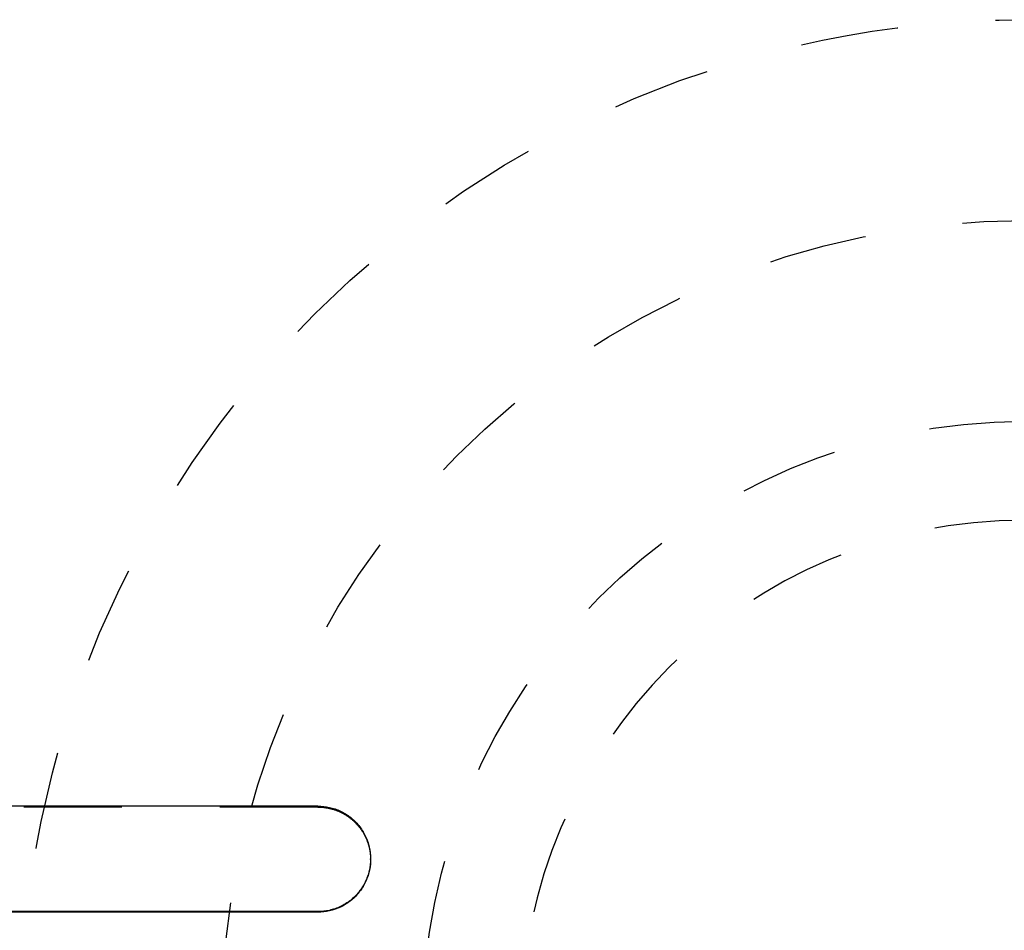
# Model space of a CAD drawing. Header units: millimetres. Extents: x 233 to 429, y 187 to 343.
# Tile 5 of 49: x 291 to 322, y 268 to 297. Entities that reach past the tile are written whole.
import ezdxf

# ---------------------------------------------------------------- set-up
doc = ezdxf.new("R2010")
doc.units = ezdxf.units.MM
doc.header["$LTSCALE"] = 30.734
doc.linetypes.add('HIDDEN', pattern=[0.2, 0.1, -0.1])
doc.layers.get('0').update_dxf_attribs({"linetype": 'CONTINUOUS'})
doc.layers.add('DEFAULT_2', color=8, linetype='HIDDEN')
doc.layers.add('KONSTR_EL', color=7, linetype='CONTINUOUS')

msp = doc.modelspace()

# ---------------------------------------------------------------- linework, layer by layer
at = {"color": 7, "linetype": 'CONTINUOUS'}
for p, q in [((300.423, 272.035), (283.914, 272.035)), ((300.423, 268.724), (283.914, 268.724)), ((300.423, 268.709), (283.914, 268.709)), ((300.423, 268.709), (300.423, 268.724))]:
    msp.add_line(p, q, dxfattribs=at)
for points, knots in [([(300.423, 272.035), (300.544, 272.035), (300.788, 272.008), (301.136, 271.888), (301.45, 271.693), (301.717, 271.431), (301.92, 271.111), (302.046, 270.755), (302.074, 270.505), (302.074, 270.382)], [0, 0, 0, 0, 0.140556, 0.281683, 0.422609, 0.565468, 0.711482, 0.857578, 1, 1, 1, 1]), ([(302.074, 270.382), (302.074, 270.257), (302.046, 270.006), (301.919, 269.647), (301.716, 269.329), (301.45, 269.067), (301.136, 268.872), (300.788, 268.751), (300.544, 268.724), (300.423, 268.724)], [0, 0, 0, 0, 0.144025, 0.290438, 0.435691, 0.5777, 0.718641, 0.859616, 1, 1, 1, 1]), ([(302.073, 270.293), (302.069, 270.191), (302.038, 269.963), (301.919, 269.627), (301.716, 269.31), (301.45, 269.049), (301.136, 268.855), (300.788, 268.736), (300.544, 268.709), (300.423, 268.709)], [0, 0, 0, 0, 0.121287, 0.271274, 0.420191, 0.565925, 0.710702, 0.855625, 1, 1, 1, 1])]:
    msp.add_open_spline(points, degree=3, knots=knots, dxfattribs=at)
at = {"layer": 'DEFAULT_2', "color": 8, "linetype": 'HIDDEN'}
for p, q in [((300.423, 272.004), (283.914, 272.004)), ((300.423, 272.004), (300.423, 272.035)), ((302.074, 270.359), (302.074, 270.382))]:
    msp.add_line(p, q, dxfattribs=at)
msp.add_open_spline([(300.423, 272.004), (300.544, 272.004), (300.788, 271.977), (301.136, 271.858), (301.45, 271.664), (301.717, 271.403), (301.92, 271.085), (302.046, 270.73), (302.074, 270.481), (302.074, 270.359)], degree=3, knots=[0, 0, 0, 0, 0.140863, 0.282239, 0.423307, 0.566172, 0.712048, 0.857889, 1, 1, 1, 1], dxfattribs=at)
msp.add_open_spline([(302.074, 270.359), (302.074, 270.337), (302.074, 270.315), (302.073, 270.293)], degree=3, dxfattribs=at)
at = {"layer": 'KONSTR_EL', "color": 8, "linetype": 'HIDDEN'}
for radius in [31.5, 25.2, 18.9]:
    msp.add_circle((322.602, 265.206), radius, dxfattribs=at)
msp.add_arc((322.602, 265.206), 15.8, 0, 270, dxfattribs=at)

doc.saveas('drawing.dxf')
